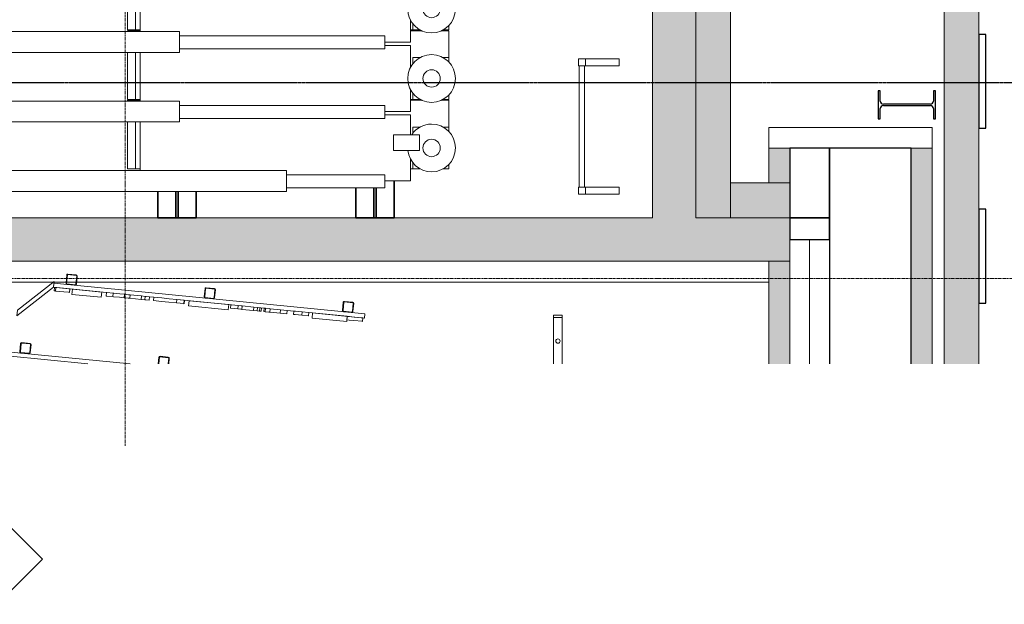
# Model space of a CAD drawing. Header units: millimetres. Extents: x 61846 to 198573, y 13020 to 52988.
# Tile 18 of 150: x 82662 to 88332, y 43035 to 46400. Entities that reach past the tile are written whole.
import ezdxf

# ---------------------------------------------------------------- set-up
doc = ezdxf.new("R2010")
doc.units = ezdxf.units.MM
doc.linetypes.add('Grid Line', pattern=[22.225, 12.7, -3.175, 3.175, -3.175])
doc.linetypes.add('NL_00_doorsnede', pattern=[23, 10, -1, 0, -1, 10, -1])
for name, color, linetype, lineweight in [('A-COLS', 52, 'Continuous', 35), ('A-GENM', 13, 'Continuous', 18), ('A-WALL', 113, 'Continuous', 25), ('G-ANNO-SYMB', 111, 'Continuous', 18), ('I-WALL', 2, 'Continuous', 25), ('S-BEAM', 12, 'Continuous', 35), ('S-GRID', 1, 'Continuous', 18)]:
    doc.layers.add(name, color=color, linetype=linetype, lineweight=lineweight)

# ---------------------------------------------------------------- blocks, each defined once
blk = doc.blocks.new('NLRS_65_FAD_LB_ASD_gen_ISR_NLRS_65_FAD_LB_ASD_DNL_3660247 - NLRS_65_FAD_LB_ASD_gen_ISR_NLRS_65_FAD_LB_ASD_DNL_3660247-585350-4e verdieping lierenkamer')
at = {"layer": 'A-GENM', "color": 7, "lineweight": 9}
for p, q in [((84963.8, 45737.5), (84813.8, 45737.5)), ((84813.8, 45737.5), (84813.8, 45647.5)), ((84963.8, 45647.5), (84963.8, 45737.5)), ((84813.8, 45647.5), (84963.8, 45647.5))]:
    blk.add_line(p, q, dxfattribs=at)
blk = doc.blocks.new('TadP_A_INS_INSTALLATIES_rvt-1-4e verdieping lierenkamer')
at = {"layer": 'A-GENM', "lineweight": 9}
blk.add_blockref('NLRS_65_FAD_LB_ASD_gen_ISR_NLRS_65_FAD_LB_ASD_DNL_3660247 - NLRS_65_FAD_LB_ASD_gen_ISR_NLRS_65_FAD_LB_ASD_DNL_3660247-585350-4e verdieping lierenkamer', (0, 0), dxfattribs=at)
blk = doc.blocks.new('28_PBT_SC_beton_rechthoekig_C40_50_1500x700_2415780 - 28_PBT_SC_beton_rechthoekig_C40_50_1500x700_2415780-308194-4e verdieping lierenkamer')
at = {"layer": 'A-COLS', "color": 250, "lineweight": 25}
for p, q in [((87096, 45660), (87096, 45135)), ((87796, 45660), (87096, 45660)), ((87326, 45660), (87326, 45260)), ((87326, 45260), (87326, 45660)), ((87796, 44418.9), (87796, 45660)), ((87326, 45260), (87096.1, 45260)), ((87096.1, 45260), (87326, 45260)), ((87326, 45135), (87326, 45260)), ((87326, 45260), (87326, 45135)), ((87096, 45135), (87326, 45135)), ((87326, 45135), (87326, 44418.9))]:
    blk.add_line(p, q, dxfattribs=at)
blk = doc.blocks.new('28_PBT_SC_beton_rechthoekig_C40_50_1500x700_2415780 - 28_PBT_SC_beton_rechthoekig_C40_50_1500x700_2415780-308198-4e verdieping lierenkamer')
blk.add_blockref('28_PBT_SC_beton_rechthoekig_C40_50_1500x700_2415780 - 28_PBT_SC_beton_rechthoekig_C40_50_1500x700_2415780-308194-4e verdieping lierenkamer', (0, 0))
blk = doc.blocks.new('Basic Wall_28_PBT_WA_beton t_p_g__d_230_C40_50_2158154 - Basic Wall_28_PBT_WA_beton t_p_g__d_230_C40_50_2158154 2-312021-4e verdieping lierenkamer')
at = {"layer": 'A-WALL', "lineweight": 9}
blk.add_line((87211, 45135), (87211, 44418.90309), dxfattribs=at)
blk = doc.blocks.new('Basic Wall_28_PBT_WA_beton t_p_g__d_230_C40_50_2158154 - Basic Wall_28_PBT_WA_beton t_p_g__d_230_C40_50_2158154-312012-4e verdieping lierenkamer')
at = {"layer": 'A-WALL', "color": 10, "lineweight": 18}
for p, q in [((87096, 45135), (87096, 44418.90309)), ((87096, 45135), (87326, 45135)), ((87326, 45135), (87096, 45135)), ((87326, 45135), (87096, 45135)), ((87326, 44418.90309), (87326, 45135)), ((87326, 44418.90309), (87326, 45135)), ((87326, 45135), (87326, 44418.90309))]:
    blk.add_line(p, q, dxfattribs=at)
blk = doc.blocks.new('Basic Wall_28_PBT_WA_beton t_p_g__d_230_C40_50_2158154 - Basic Wall_28_PBT_WA_beton t_p_g__d_230_C40_50_2158154-312016-4e verdieping lierenkamer')
for name in ['Basic Wall_28_PBT_WA_beton t_p_g__d_230_C40_50_2158154 - Basic Wall_28_PBT_WA_beton t_p_g__d_230_C40_50_2158154-312012-4e verdieping lierenkamer', 'Basic Wall_28_PBT_WA_beton t_p_g__d_230_C40_50_2158154 - Basic Wall_28_PBT_WA_beton t_p_g__d_230_C40_50_2158154 2-312021-4e verdieping lierenkamer']:
    blk.add_blockref(name, (0, 0))
blk = doc.blocks.new('28_PBT_SC_staal_IPE-profiel_S355_IPE330 635810 - 28_PBT_SC_staal_IPE-profiel_S355_IPE330 635810-327028-4e verdieping lierenkamer')
at = {"layer": 'A-COLS', "color": 250, "lineweight": 25}
for p, q in [((87617.5, 45990), (87606, 45990)), ((87606, 45990), (87606, 45830)), ((87617.5, 45931.75), (87617.5, 45990)), ((87936, 45990), (87924.5, 45990)), ((87924.5, 45990), (87924.5, 45931.75)), ((87936, 45830), (87936, 45990)), ((87617.5, 45830), (87617.5, 45888.25)), ((87906.5, 45913.75), (87635.5, 45913.75)), ((87635.5, 45906.25), (87906.5, 45906.25)), ((87924.5, 45888.25), (87924.5, 45830)), ((87606, 45830), (87617.5, 45830)), ((87924.5, 45830), (87936, 45830))]:
    blk.add_line(p, q, dxfattribs=at)
for centre, start, end in [((87635.5, 45931.75), 180, 270), ((87906.5, 45931.75), 270, 0), ((87635.5, 45888.25), 90, 180), ((87906.5, 45888.25), 0, 90)]:
    blk.add_arc(centre, 18, start, end, dxfattribs=at)
blk = doc.blocks.new('TadP_A_CON_CONSTRUCTIE_rvt-1-4e verdieping lierenkamer')
at = {"layer": 'I-WALL'}
for points in [[(86305.2, 45260), (86555.2, 45260), (86555.2, 48822), (86305.2, 48822), (86305.2, 45570.3)], [(87986, 44418.9), (88186, 44418.9), (88186, 47270.8), (87986, 47270.8), (87986, 45954.1)], [(76157.5, 45010), (87096, 45010), (87096, 45260), (67706.3, 45260), (67706.3, 45010), (75462.9, 45010)]]:
    blk.add_hatch(color=8, dxfattribs=at).paths.add_polyline_path(points)
at = {"layer": 'I-WALL', "color": 10, "lineweight": 18}
for p, q in [((86305.2, 48822), (86305.2, 45260)), ((86555.2, 45260), (86555.2, 48822)), ((88186, 44418.9), (88186, 47270.8)), ((87986, 47070.8), (87986, 44418.9)), ((86305.2, 45260), (67706.3, 45260)), ((87096, 45260), (86555.2, 45260)), ((87096, 45010), (87096, 45260)), ((67706.3, 45010), (87096, 45010))]:
    blk.add_line(p, q, dxfattribs=at)
at = {"layer": 'A-COLS', "color": 10, "lineweight": 18}
for name in ['28_PBT_SC_staal_IPE-profiel_S355_IPE330 635810 - 28_PBT_SC_staal_IPE-profiel_S355_IPE330 635810-327028-4e verdieping lierenkamer', '28_PBT_SC_beton_rechthoekig_C40_50_1500x700_2415780 - 28_PBT_SC_beton_rechthoekig_C40_50_1500x700_2415780-308198-4e verdieping lierenkamer']:
    blk.add_blockref(name, (0, 0), dxfattribs=at)
at = {"layer": 'A-WALL', "color": 10, "lineweight": 18}
blk.add_blockref('Basic Wall_28_PBT_WA_beton t_p_g__d_230_C40_50_2158154 - Basic Wall_28_PBT_WA_beton t_p_g__d_230_C40_50_2158154-312016-4e verdieping lierenkamer', (0, 0), dxfattribs=at)
blk = doc.blocks.new('21_NOAHH_Wand_Wand-x 2578757 - 21_NOAHH_Wand_Wand-x 2-149169-4e verdieping lierenkamer')
at = {"layer": 'A-WALL', "lineweight": 13}
blk.add_line((87796, 45660), (87096, 45660), dxfattribs=at)
blk = doc.blocks.new('21_NOAHH_Wand_Wand-x 2578757 - 21_NOAHH_Wand_Wand-x-149162-4e verdieping lierenkamer')
at = {"layer": 'A-WALL', "color": 130, "lineweight": 13}
for p, q in [((87916, 45780), (86976, 45780)), ((87916, 45780), (86976, 45780)), ((86976, 45780), (86976, 45660)), ((86976, 45780), (86976, 45660)), ((86976, 45660), (86976, 45780)), ((86976, 45780), (87916, 45780)), ((87916, 45660), (87916, 45780)), ((87916, 45660), (87916, 45780)), ((87916, 45780), (87916, 45660)), ((87916, 45660), (86976, 45660)), ((87796, 45660), (87096, 45660)), ((87796, 45660), (87096, 45660))]:
    blk.add_line(p, q, dxfattribs=at)
blk = doc.blocks.new('21_NOAHH_Wand_Wand-x 2578757 - 21_NOAHH_Wand_Wand-x 2578757-149166-4e verdieping lierenkamer')
for name in ['21_NOAHH_Wand_Wand-x 2578757 - 21_NOAHH_Wand_Wand-x-149162-4e verdieping lierenkamer', '21_NOAHH_Wand_Wand-x 2578757 - 21_NOAHH_Wand_Wand-x 2-149169-4e verdieping lierenkamer']:
    blk.add_blockref(name, (0, 0))
blk = doc.blocks.new('21_NOAHH_Wand_Wand-x 2583846 - 21_NOAHH_Wand_Wand-x 2583846-149473-4e verdieping lierenkamer')
at = {"layer": 'A-WALL', "lineweight": 13}
blk.add_hatch(color=9, dxfattribs=at).paths.add_polyline_path([(87916, 44418.9), (87916, 45660), (87796, 45660), (87796, 44418.9)])
at = {"layer": 'A-WALL', "color": 130, "lineweight": 13}
for p, q in [((87796, 45660), (87796, 44418.9)), ((87916, 45660), (87796, 45660)), ((87916, 44418.9), (87916, 45660))]:
    blk.add_line(p, q, dxfattribs=at)
blk = doc.blocks.new('22_NOAHH_Wand_Wand-x 2594857 - 22_NOAHH_Wand_Wand-x-150139-4e verdieping lierenkamer')
at = {"layer": 'A-WALL', "color": 130, "lineweight": 13}
for p, q in [((86976.1, 45010), (67706.3, 45010)), ((86976.1, 45010), (86976.1, 44890)), ((86976.1, 44890), (72794.4, 44890)), ((82856.2, 44890), (81240.8, 44890)), ((82856.2, 44890), (81240.8, 44890)), ((82929.5, 44890), (82859.4, 44890)), ((82929.5, 44890), (82859.4, 44890)), ((82986.8, 44890), (82932.5, 44890)), ((82986.8, 44890), (82932.5, 44890)), ((86976.1, 44890), (82989.8, 44890)), ((86976.1, 44890), (82989.8, 44890))]:
    blk.add_line(p, q, dxfattribs=at)
blk = doc.blocks.new('22_NOAHH_Wand_Wand-x 2594857 - 22_NOAHH_Wand_Wand-x 2594857-150143-4e verdieping lierenkamer')
blk.add_blockref('22_NOAHH_Wand_Wand-x 2594857 - 22_NOAHH_Wand_Wand-x-150139-4e verdieping lierenkamer', (0, 0))
blk = doc.blocks.new('22_NOAHH_Wand_Wand-x 2595036 - 22_NOAHH_Wand_Wand-x 2595036-150154-4e verdieping lierenkamer')
at = {"layer": 'A-WALL', "lineweight": 13}
blk.add_hatch(color=9, dxfattribs=at).paths.add_polyline_path([(87096.1, 44418.9), (87096.1, 45010), (86976.1, 45010), (86976.1, 44418.9)])
at = {"layer": 'A-WALL', "color": 130, "lineweight": 13}
for p, q in [((87096.1, 45010), (86976.1, 45010)), ((86976.1, 45010), (86976.1, 44418.9)), ((87096.1, 44418.9), (87096.1, 45010))]:
    blk.add_line(p, q, dxfattribs=at)
blk = doc.blocks.new('21_NOAHH_Wand_Wand-x 2600102 - 21_NOAHH_Wand_Wand-x 2600102-150617-4e verdieping lierenkamer')
at = {"layer": 'A-WALL', "lineweight": 13}
blk.add_hatch(color=9, dxfattribs=at).paths.add_polyline_path([(87096, 45460), (87096, 45660), (86976, 45660), (86976, 45460)])
at = {"layer": 'A-WALL', "color": 130, "lineweight": 13}
for p, q in [((87096, 45660), (86976, 45660)), ((86976, 45660), (86976, 45460)), ((87096, 45460), (87096, 45660)), ((86976, 45460), (87096, 45460))]:
    blk.add_line(p, q, dxfattribs=at)
blk = doc.blocks.new('21_NOAHH_Wand_Wand-x 2607887 - 21_NOAHH_Wand_Wand-x 2607887-150737-4e verdieping lierenkamer')
at = {"layer": 'A-WALL', "lineweight": 13}
blk.add_hatch(color=9, dxfattribs=at).paths.add_polyline_path([(86555.2, 45260), (86755.2, 45260), (86755.2, 49272), (86555.2, 49272), (86555.2, 45570.3)])
at = {"layer": 'A-WALL', "color": 130, "lineweight": 13}
for p, q in [((86755.2, 49272), (86555.2, 49272)), ((86555.2, 49272), (86555.2, 45260)), ((86755.2, 45260), (86755.2, 49272)), ((86555.2, 45260), (86755.2, 45260))]:
    blk.add_line(p, q, dxfattribs=at)
blk = doc.blocks.new('21_NOAHH_Wand_Wand-x 2608233 - 21_NOAHH_Wand_Wand-x 2608233-150770-4e verdieping lierenkamer')
at = {"layer": 'A-WALL', "lineweight": 13}
blk.add_hatch(color=9, dxfattribs=at).paths.add_polyline_path([(86755.2, 45260), (87096.1, 45260), (87096.1, 45460), (86755.2, 45460)])
at = {"layer": 'A-WALL', "color": 130, "lineweight": 13}
for p, q in [((87096.1, 45460), (86755.2, 45460)), ((86755.2, 45460), (86755.2, 45260)), ((87096.1, 45260), (87096.1, 45460)), ((86755.2, 45260), (87096.1, 45260))]:
    blk.add_line(p, q, dxfattribs=at)
blk = doc.blocks.new('Pinnacles steenstrip dik 540mm  540 x 40 2604797 - Pinnacles steenstrip dik 540mm  540 x 40 2604797-231283-4e verdieping lierenkamer')
at = {"layer": 'A-COLS', "color": 250, "lineweight": 25}
for p, q in [((540, 0), (0, 0)), ((0, 0), (0, -40)), ((540, -40), (540, 0)), ((0, -40), (540, -40))]:
    blk.add_line(p, q, dxfattribs=at)
blk = doc.blocks.new('Pinnacles steenstrip dik 540mm  540 x 40 2604658 - Pinnacles steenstrip dik 540mm  540 x 40 2604658-231272-4e verdieping lierenkamer')
at = {"layer": 'A-COLS', "color": 250, "lineweight": 25}
for p, q in [((540, 0), (0, 0)), ((0, 0), (0, -40)), ((540, -40), (540, 0)), ((0, -40), (540, -40))]:
    blk.add_line(p, q, dxfattribs=at)
blk = doc.blocks.new('TadP_A_BWK_BOUWKUNDE_rvt-1-4e verdieping lierenkamer')
at = {"layer": 'A-COLS', "color": 250, "lineweight": 25, "rotation": 90}
for name, p in [('Pinnacles steenstrip dik 540mm  540 x 40 2604797 - Pinnacles steenstrip dik 540mm  540 x 40 2604797-231283-4e verdieping lierenkamer', (88186, 45774.7)), ('Pinnacles steenstrip dik 540mm  540 x 40 2604658 - Pinnacles steenstrip dik 540mm  540 x 40 2604658-231272-4e verdieping lierenkamer', (88186, 44768.6))]:
    blk.add_blockref(name, p, dxfattribs=at)
at = {"layer": 'A-WALL', "color": 250, "lineweight": 25}
for name in ['21_NOAHH_Wand_Wand-x 2607887 - 21_NOAHH_Wand_Wand-x 2607887-150737-4e verdieping lierenkamer', '21_NOAHH_Wand_Wand-x 2578757 - 21_NOAHH_Wand_Wand-x 2578757-149166-4e verdieping lierenkamer', '21_NOAHH_Wand_Wand-x 2600102 - 21_NOAHH_Wand_Wand-x 2600102-150617-4e verdieping lierenkamer', '21_NOAHH_Wand_Wand-x 2583846 - 21_NOAHH_Wand_Wand-x 2583846-149473-4e verdieping lierenkamer', '21_NOAHH_Wand_Wand-x 2608233 - 21_NOAHH_Wand_Wand-x 2608233-150770-4e verdieping lierenkamer', '22_NOAHH_Wand_Wand-x 2594857 - 22_NOAHH_Wand_Wand-x 2594857-150143-4e verdieping lierenkamer', '22_NOAHH_Wand_Wand-x 2595036 - 22_NOAHH_Wand_Wand-x 2595036-150154-4e verdieping lierenkamer']:
    blk.add_blockref(name, (0, 0), dxfattribs=at)
blk = doc.blocks.new('kettingtakels orkestkamer plafond laag - Laag-2765805-4e verdieping lierenkamer')
at = {"layer": 'A-GENM'}
for p, q in [((-2250, -25), (-2250, 25)), ((-2250, 25), (-2235, 25)), ((-2235, 25), (-2235, -25)), ((-1968.9, 25), (-2235, 25)), ((-1968.9, 25), (-2235, 25)), ((-2235, -17), (-2235, 17)), ((-2235, -17), (-2235, 17)), ((-2235, -25), (-2250, -25)), ((-2235, -25), (-1968.9, -25)), ((-2235, -25), (-1968.9, -25))]:
    blk.add_line(p, q, dxfattribs=at)
for start, end in [(0, 180), (180, 360)]:
    blk.add_arc((-2100, 0), 12.5, start, end, dxfattribs=at)
blk = doc.blocks.new('Decorlier liggende trommel - Rij 1-2599132-4e verdieping lierenkamer')
at = {"layer": 'A-GENM'}
for p, q in [((-120, 900), (-120, 945)), ((-120, 945), (150, 945)), ((270, 945), (275, 945)), ((275, 945), (275, 900)), ((-130.9, 872.5), (150.9, 872.5)), ((-120, 872.5), (-120, 900)), ((150, 900), (-120, 900)), ((275, 900), (270, 900)), ((275, 900), (275, 872.5)), ((-229.7, 646.3), (-229.7, -536.6)), ((-155.3, -536.6), (-155.3, 646.3)), ((-229.7, -536.6), (-155.3, -536.6)), ((-190, -536.6), (-190, -683.5)), ((190, -683.5), (190, -536.6)), ((-61.9, -683.5), (-190, -683.5)), ((-120, -697), (-120, -683.5)), ((-120, -739), (-120, -697)), ((-120, -697), (-82.5, -697)), ((190, -683.5), (61.9, -683.5)), ((82.5, -697), (120, -697)), ((120, -697), (120, -739)), ((275, -683.5), (275, -751)), ((-120, -905.5), (-120, -872)), ((-93.6, -905.5), (-120, -905.5)), ((120, -905.5), (93.6, -905.5)), ((120, -872), (120, -905.5)), ((120, -905.5), (275, -905.5)), ((275, -860), (275, -905.5))]:
    blk.add_line(p, q, dxfattribs=at)
for radius, start, end in [(137.5, 0, 180), (50, 360, 180), (137.5, 180, 360), (50, 180, 360)]:
    blk.add_arc((0, -805.5), radius, start, end, dxfattribs=at)
blk = doc.blocks.new('Decorlier liggende trommel - Rij 1-V5-4e verdieping lierenkamer')
at = {"layer": 'A-GENM'}
for p, q in [((-120, 900), (-120, 945)), ((-120, 945), (150, 945)), ((270, 945), (275, 945)), ((275, 945), (275, 900)), ((-130.9, 872.5), (150.9, 872.5)), ((-120, 872.5), (-120, 900)), ((150, 900), (-120, 900)), ((275, 900), (270, 900)), ((275, 900), (275, 872.5)), ((-229.7, 29.3), (-229.7, -536.6)), ((-155.3, -536.6), (-155.3, 29.3)), ((-229.7, -536.6), (-155.3, -536.6)), ((-190, -536.6), (-190, -683.5)), ((190, -683.5), (190, -536.6)), ((-61.9, -683.5), (-190, -683.5)), ((-120, -697), (-120, -683.5)), ((-120, -739), (-120, -697)), ((-120, -697), (-82.5, -697)), ((190, -683.5), (76.4, -683.5)), ((82.5, -697), (120, -697)), ((120, -697), (120, -739)), ((275, -683.5), (275, -751)), ((-120, -905.5), (-120, -872)), ((-93.6, -905.5), (-120, -905.5)), ((120, -905.5), (93.6, -905.5)), ((120, -872), (120, -905.5)), ((120, -905.5), (275, -905.5)), ((275, -860), (275, -905.5))]:
    blk.add_line(p, q, dxfattribs=at)
for radius, start, end in [(137.5, 95.9007, 180), (137.5, 0, 56.1809), (50, 360, 180), (137.5, 180, 360), (50, 180, 360)]:
    blk.add_arc((0, -805.5), radius, start, end, dxfattribs=at)
blk = doc.blocks.new('Staalkabel - Rij 1-2833448-4e verdieping lierenkamer')
at = {"layer": 'A-GENM'}
for p, q in [((0, 60), (11750, 60)), ((0, -60), (0, 60)), ((11750, -60), (0, -60))]:
    blk.add_line(p, q, dxfattribs=at)
blk = doc.blocks.new('Staalkabel - Rij 1-V20-4e verdieping lierenkamer')
at = {"layer": 'A-GENM'}
for p, q in [((0, 60), (11627.6, 60)), ((0, -60), (0, 60)), ((11609.2, -60), (0, -60))]:
    blk.add_line(p, q, dxfattribs=at)
blk = doc.blocks.new('Staalkabel - Rij 1-V21-4e verdieping lierenkamer')
at = {"layer": 'A-GENM'}
for p, q in [((0, 60), (11627.6, 60)), ((0, -60), (0, 60)), ((11627.6, -60), (0, -60))]:
    blk.add_line(p, q, dxfattribs=at)
blk = doc.blocks.new('H-Balk - HEB220-V31-4e verdieping lierenkamer')
at = {"layer": 'S-BEAM'}
for p, q in [((-852, -110), (-852, 110)), ((-852, 110), (-700.9, 110)), ((-700.9, 6.5), (-852, 6.5)), ((-700.9, -6.5), (-852, -6.5)), ((-852, -110), (-700.9, -110))]:
    blk.add_line(p, q, dxfattribs=at)
blk = doc.blocks.new('H-Balk - HEB220-V32-4e verdieping lierenkamer')
at = {"layer": 'S-BEAM'}
for p, q in [((-852, -110), (-852, 110)), ((-852, 110), (-680.6, 110)), ((-680.6, 6.5), (-852, 6.5)), ((-680.6, -6.5), (-852, -6.5)), ((-852, -110), (-640.9, -110))]:
    blk.add_line(p, q, dxfattribs=at)
blk = doc.blocks.new('kooiladder met kooi - Lierenkamer achter-5628086-4e verdieping lierenkamer')
at = {"layer": 'A-GENM'}
for p, q in [((-350, 235), (-390, 235)), ((-390, 235), (-390, 195)), ((-350, 195), (-350, 235)), ((350, 230), (-350, 230)), ((350, 235), (350, 195)), ((390, 235), (350, 235)), ((390, 195), (390, 235)), ((-390, 0), (-390, 195)), ((-390, 195), (-350, 195)), ((-350, 200), (350, 200)), ((-350, 0), (-350, 195)), ((350, 0), (350, 195)), ((350, 195), (390, 195)), ((390, 0), (390, 195)), ((-350, 0), (-390, 0)), ((390, 0), (350, 0))]:
    blk.add_line(p, q, dxfattribs=at)
blk = doc.blocks.new('Orkestkamer beplating - 1800x3880x24 Z-V35-4e verdieping lierenkamer')
at = {"layer": 'A-GENM'}
for p, q in [((710.1, 0), (0, 0)), ((0, 0), (0, -24)), ((0, -24), (467.3, -24))]:
    blk.add_line(p, q, dxfattribs=at)
blk = doc.blocks.new('Orkestkamer beplating - 1800x6600x24 Z-V41-4e verdieping lierenkamer')
at = {"layer": 'A-GENM'}
for p, q in [((1800, 0), (0, 0)), ((0, 0), (0, -24)), ((1800, -24), (1800, 0)), ((0, -24), (307.3, -24)), ((557, -24), (581, -24)), ((714.9, -24), (1068.4, -24)), ((1159.2, -24), (1220, -24)), ((1353, -24), (1391.7, -24)), ((1477.8, -24), (1800, -24))]:
    blk.add_line(p, q, dxfattribs=at)
blk = doc.blocks.new('Orkestkamer beplating zaagtand 2 - Type 2-6316633-4e verdieping lierenkamer')
at = {"layer": 'A-GENM'}
for p, q in [((22.1, 0), (0, -24)), ((289.8, 0), (22.1, 0)), ((0, -24), (266.8, -24)), ((266.8, -24), (289.8, 0))]:
    blk.add_line(p, q, dxfattribs=at)
blk = doc.blocks.new('Orkestkamer koker 60x60 - Koker 60x60x3 lg 6600-6316589-4e verdieping lierenkamer')
at = {"layer": 'A-GENM'}
for p, q in [((-30, 24), (-30, -24)), ((-27, -24), (-27, 24)), ((24, 30), (-24, 30)), ((-24, 27), (24, 27)), ((27, 24), (27, -24)), ((30, -24), (30, 24)), ((24, -27), (-24, -27)), ((-24, -30), (24, -30))]:
    blk.add_line(p, q, dxfattribs=at)
for centre, radius, start, end in [((-24, 24), 6, 90, 180), ((-24, 24), 3, 90, 180), ((24, 24), 6, 0, 90), ((24, 24), 3, 0, 90), ((-24, -24), 6, 180, 270), ((-24, -24), 3, 180, 270), ((24, -24), 6, 270, 360), ((24, -24), 3, 270, 360)]:
    blk.add_arc(centre, radius, start, end, dxfattribs=at)
blk = doc.blocks.new('Orkestkamer koker 60x60 - Koker 60x60x3 lg 6600-V44-4e verdieping lierenkamer')
at = {"layer": 'A-GENM'}
for p, q in [((-30, 24), (-30, -14.2)), ((-27, -13.9), (-27, 24)), ((24, 30), (-24, 30)), ((-24, 27), (24, 27)), ((27, 24), (27, -8.6)), ((30, -8.3), (30, 24))]:
    blk.add_line(p, q, dxfattribs=at)
for centre, radius, start, end in [((-24, 24), 6, 90, 180), ((-24, 24), 3, 90, 180), ((24, 24), 6, 0, 90), ((24, 24), 3, 0, 90)]:
    blk.add_arc(centre, radius, start, end, dxfattribs=at)
blk = doc.blocks.new('Orkestkamer koker 60x60 - Koker 60x60x3 lg 3880-6453064-4e verdieping lierenkamer')
at = {"layer": 'A-GENM'}
for p, q in [((-30, 24), (-30, -24)), ((-27, -24), (-27, 24)), ((24, 30), (-24, 30)), ((-24, 27), (24, 27)), ((27, 24), (27, -24)), ((30, -24), (30, 24)), ((24, -27), (-24, -27)), ((-24, -30), (24, -30))]:
    blk.add_line(p, q, dxfattribs=at)
for centre, radius, start, end in [((-24, 24), 6, 90, 180), ((-24, 24), 3, 90, 180), ((24, 24), 6, 0, 90), ((24, 24), 3, 0, 90), ((-24, -24), 6, 180, 270), ((-24, -24), 3, 180, 270), ((24, -24), 6, 270, 360), ((24, -24), 3, 270, 360)]:
    blk.add_arc(centre, radius, start, end, dxfattribs=at)
blk = doc.blocks.new('Orkestkamer beplating - 170x6600x30 Z-6559121-4e verdieping lierenkamer')
at = {"layer": 'A-GENM'}
for p, q in [((170, 0), (0, 0)), ((0, 0), (0, -30)), ((170, -30), (170, 0)), ((0, -30), (170, -30))]:
    blk.add_line(p, q, dxfattribs=at)
blk = doc.blocks.new('Orkestkamer beplating - 200x6600x30 Z-6559119-4e verdieping lierenkamer')
at = {"layer": 'A-GENM'}
for p, q in [((200, 0), (0, 0)), ((0, 0), (0, -30)), ((200, -30), (200, 0)), ((0, -30), (200, -30))]:
    blk.add_line(p, q, dxfattribs=at)
blk = doc.blocks.new('Orkestkamer beplating - 230x6600x30 Z-6559120-4e verdieping lierenkamer')
at = {"layer": 'A-GENM'}
for p, q in [((230, 0), (0, 0)), ((0, 0), (0, -30)), ((230, -30), (230, 0)), ((0, -30), (230, -30))]:
    blk.add_line(p, q, dxfattribs=at)
blk = doc.blocks.new('Orkestkamer Fijndiffusie S - Orkestkamer Fijndiffusie S-6717528-4e verdieping lierenkamer')
at = {"layer": 'A-GENM'}
for p, q in [((71936.3, 44692.6), (71934.3, 44672.7)), ((71936.4, 44692.6), (71948.7, 44691.4)), ((71948.7, 44691.4), (71975.4, 44688.7)), ((71975.4, 44688.7), (72024.5, 44683.9)), ((72023.8, 44663.9), (72025.8, 44683.8)), ((72024.5, 44683.9), (72025.8, 44683.8)), ((71946.8, 44671.5), (71934.3, 44672.7)), ((71973.4, 44668.8), (71946.8, 44671.5)), ((72022.5, 44664), (71973.4, 44668.8)), ((72023.8, 44663.9), (72022.5, 44664))]:
    blk.add_line(p, q, dxfattribs=at)
blk = doc.blocks.new('Orkestkamer Fijndiffusie S - Orkestkamer Fijndiffusie S-V46-4e verdieping lierenkamer')
at = {"layer": 'A-GENM'}
for p, q in [((82861.6, 44859.1), (82859.7, 44839.2)), ((82861.8, 44859.1), (82870.6, 44858.3)), ((82868.6, 44838.4), (82859.7, 44839.2))]:
    blk.add_line(p, q, dxfattribs=at)
blk = doc.blocks.new('Orkestkamer Fijndiffusie M - Orkestkamer Fijndiffusie M-6717529-4e verdieping lierenkamer')
at = {"layer": 'A-GENM'}
for p, q in [((70258.6, 44858.4), (70256.6, 44838.5)), ((70258.7, 44858.4), (70262.6, 44858)), ((70262.6, 44858), (70280, 44856.3)), ((70280, 44856.3), (70333.3, 44851)), ((70333.3, 44851), (70339.5, 44850.4)), ((70337.5, 44830.5), (70339.5, 44850.4)), ((70260.6, 44838.1), (70256.7, 44838.5)), ((70278.1, 44836.4), (70260.6, 44838.1)), ((70331.3, 44831.1), (70278.1, 44836.4)), ((70337.5, 44830.5), (70331.3, 44831.1))]:
    blk.add_line(p, q, dxfattribs=at)
blk = doc.blocks.new('Orkestkamer Fijndiffusie M - Orkestkamer Fijndiffusie M-V75-4e verdieping lierenkamer')
at = {"layer": 'A-GENM'}
for p, q in [((76844.1, 44810.7), (76846.1, 44830.6)), ((76885, 44806.6), (76844.1, 44810.7))]:
    blk.add_line(p, q, dxfattribs=at)
blk = doc.blocks.new('Orkestkamer Fijndiffusie M - Orkestkamer Fijndiffusie M-V85-4e verdieping lierenkamer')
at = {"layer": 'A-GENM'}
for p, q in [((84078.3, 44739), (84076.4, 44719.1)), ((84078.3, 44739), (84098.2, 44737.1)), ((84098.2, 44737.1), (84104.3, 44736.5)), ((84102.3, 44716.6), (84104.3, 44736.5)), ((84104.3, 44736.5), (84164, 44730.6)), ((84096.3, 44717.2), (84076.4, 44719.1)), ((84102.3, 44716.6), (84096.3, 44717.2)), ((84162, 44710.7), (84102.3, 44716.6)), ((84164, 44730.6), (84162, 44710.7))]:
    blk.add_line(p, q, dxfattribs=at)
blk = doc.blocks.new('Orkestkamer Fijndiffusie M - Orkestkamer Fijndiffusie M-V50-4e verdieping lierenkamer')
at = {"layer": 'A-GENM'}
for p, q in [((71307.3, 44755.6), (71305.3, 44735.7)), ((71307.4, 44755.6), (71324.7, 44753.8)), ((71324.7, 44753.8), (71330.4, 44753.3)), ((71328.4, 44733.4), (71330.4, 44753.3)), ((71330.4, 44753.3), (71397.8, 44746.5)), ((71397.8, 44746.5), (71395.7, 44726.6)), ((71322.7, 44734), (71305.4, 44735.7)), ((71328.4, 44733.4), (71322.7, 44734)), ((71395.7, 44726.6), (71328.4, 44733.4))]:
    blk.add_line(p, q, dxfattribs=at)
blk = doc.blocks.new('Orkestkamer Fijndiffusie M - Orkestkamer Fijndiffusie M-V52-4e verdieping lierenkamer')
at = {"layer": 'A-GENM'}
for p, q in [((71629.1, 44723.1), (71627.1, 44703.2)), ((71627.9, 44703.1), (71627.1, 44703.2)), ((71636.2, 44702.3), (71627.9, 44703.1)), ((71629.1, 44723.1), (71630, 44723)), ((71630, 44723), (71638.2, 44722.2)), ((71674.3, 44698.5), (71636.2, 44702.3)), ((71638.2, 44722.2), (71676.3, 44718.4))]:
    blk.add_line(p, q, dxfattribs=at)
blk = doc.blocks.new('Orkestkamer Fijndiffusie L - Orkestkamer Fijndiffusie L-V86-4e verdieping lierenkamer')
at = {"layer": 'A-GENM'}
for p, q in [((84051.8, 44721.6), (84053.8, 44741.5)), ((84051.6, 44721.6), (84042.6, 44722.5)), ((84051.8, 44721.6), (84051.6, 44721.6))]:
    blk.add_line(p, q, dxfattribs=at)
blk = doc.blocks.new('Orkestkamer Fijndiffusie L - Orkestkamer Fijndiffusie L-V76-4e verdieping lierenkamer')
at = {"layer": 'A-GENM'}
for p, q in [((76975.3, 44797.7), (76997.6, 44795.5)), ((76999.5, 44815.4), (76977.3, 44817.6)), ((76997.6, 44795.5), (76999.5, 44815.4)), ((77009.8, 44794.3), (76997.6, 44795.5)), ((77011.8, 44814.2), (77009.8, 44794.3))]:
    blk.add_line(p, q, dxfattribs=at)
blk = doc.blocks.new('Orkestkamer Fijndiffusie L - Orkestkamer Fijndiffusie L-V87-4e verdieping lierenkamer')
at = {"layer": 'A-GENM'}
for p, q in [((84070.3, 44739.8), (84068.3, 44719.9)), ((84070.3, 44739.8), (84078.1, 44739.1)), ((84076.1, 44719.2), (84068.3, 44719.9)), ((84200.6, 44706.9), (84162.1, 44710.7)), ((84164.1, 44730.6), (84202.6, 44726.8)), ((84200.6, 44706.9), (84202.6, 44726.8))]:
    blk.add_line(p, q, dxfattribs=at)
blk = doc.blocks.new('Orkestkamer Fijndiffusie S - Orkestkamer Fijndiffusie S-V54-4e verdieping lierenkamer')
at = {"layer": 'A-GENM'}
for p, q in [((71676.3, 44718.4), (71674.3, 44698.5)), ((71675.1, 44698.4), (71674.3, 44698.5)), ((71710.8, 44694.8), (71675.1, 44698.4)), ((71676.3, 44718.4), (71677.2, 44718.3)), ((71677.2, 44718.3), (71712.8, 44714.7)), ((71712.8, 44694.6), (71710.8, 44694.8)), ((71712.8, 44714.7), (71714.8, 44714.5)), ((71712.8, 44694.6), (71714.8, 44714.5))]:
    blk.add_line(p, q, dxfattribs=at)
blk = doc.blocks.new('Orkestkamer Fijndiffusie S - Orkestkamer Fijndiffusie S-V80-4e verdieping lierenkamer')
at = {"layer": 'A-GENM'}
for p, q in [((78911.8, 44804.1), (78908.3, 44804.4)), ((78910.2, 44824.3), (78913.7, 44824)), ((78946.6, 44800.7), (78911.8, 44804.1)), ((78913.7, 44824), (78948.6, 44820.6)), ((78973.5, 44798), (78946.6, 44800.7)), ((78948.6, 44820.6), (78975.4, 44817.9))]:
    blk.add_line(p, q, dxfattribs=at)
blk = doc.blocks.new('Orkestkamer Fijndiffusie M - Orkestkamer Fijndiffusie M-V82-4e verdieping lierenkamer')
at = {"layer": 'A-GENM'}
for p, q in [((79275.4, 44768.2), (79317.9, 44764)), ((79319.9, 44783.9), (79277.4, 44788.1)), ((79317.9, 44764), (79319.9, 44783.9)), ((79318.1, 44763.9), (79317.9, 44764)), ((79320.1, 44783.8), (79318.1, 44763.9))]:
    blk.add_line(p, q, dxfattribs=at)
blk = doc.blocks.new('Orkestkamer Fijndiffusie M - Orkestkamer Fijndiffusie M-V83-4e verdieping lierenkamer')
at = {"layer": 'A-GENM'}
for p, q in [((79073.9, 44808.2), (79094.4, 44806.1)), ((79094.4, 44806.1), (79092.4, 44786.2)), ((79094.4, 44806.1), (79100.4, 44805.5)), ((79100.4, 44805.5), (79120.3, 44803.6)), ((79118.3, 44783.7), (79120.3, 44803.6)), ((79092.4, 44786.2), (79072, 44788.3)), ((79098.4, 44785.6), (79092.4, 44786.2)), ((79118.3, 44783.7), (79098.4, 44785.6))]:
    blk.add_line(p, q, dxfattribs=at)
blk = doc.blocks.new('Orkestkamer Fijndiffusie L - Orkestkamer Fijndiffusie L-V84-4e verdieping lierenkamer')
at = {"layer": 'A-GENM'}
for p, q in [((79144.8, 44801.2), (79142.8, 44781.3)), ((79144.8, 44801.2), (79145, 44801.1)), ((79145, 44801.1), (79190.6, 44796.6)), ((79190.6, 44796.6), (79233.4, 44792.4)), ((79233.4, 44792.4), (79277.4, 44788.1)), ((79143.1, 44781.2), (79142.8, 44781.3)), ((79188.6, 44776.7), (79143.1, 44781.2)), ((79231.4, 44772.5), (79188.6, 44776.7)), ((79275.4, 44768.2), (79231.4, 44772.5)), ((79275.4, 44768.2), (79277.4, 44788.1))]:
    blk.add_line(p, q, dxfattribs=at)
blk = doc.blocks.new('Orkestkamer Fijndiffusie L - Orkestkamer Fijndiffusie L-V61-4e verdieping lierenkamer')
at = {"layer": 'A-GENM'}
for p, q in [((70624.7, 44822.2), (70622.7, 44802.3)), ((70645.2, 44800.1), (70622.7, 44802.3)), ((70624.7, 44822.2), (70647.2, 44820)), ((70655.6, 44799.1), (70645.2, 44800.1)), ((70647.2, 44820), (70657.5, 44819)), ((70655.6, 44799.1), (70657.5, 44819)), ((70721.4, 44792.6), (70655.6, 44799.1)), ((70657.5, 44819), (70723.4, 44812.5)), ((70723.4, 44812.5), (70721.4, 44792.6))]:
    blk.add_line(p, q, dxfattribs=at)
blk = doc.blocks.new('Orkestkamer Fijndiffusie S - Orkestkamer Fijndiffusie S-V62-4e verdieping lierenkamer')
at = {"layer": 'A-GENM'}
for p, q in [((70544.9, 44830.1), (70542.9, 44810.2)), ((70544.9, 44810), (70542.9, 44810.2)), ((70544.9, 44830.1), (70546.9, 44829.9)), ((70580.6, 44806.5), (70544.9, 44810)), ((70546.9, 44829.9), (70582.5, 44826.4)), ((70581.4, 44806.4), (70580.6, 44806.5)), ((70581.4, 44806.4), (70583.4, 44826.3)), ((70582.5, 44826.4), (70583.4, 44826.3))]:
    blk.add_line(p, q, dxfattribs=at)
blk = doc.blocks.new('Section - Doorsnede teken Rechts uitlijnen-146486-4e verdieping lierenkamer')
at = {"layer": 'G-ANNO-SYMB', "lineweight": 25}
for p, q in [((-4.81, 3), (-2.405, 5.405)), ((0, 3), (-2.405, 5.405)), ((0, 3), (-4.81, 3)), ((0, 0), (-5, 0))]:
    blk.add_line(p, q, dxfattribs=at)

msp = doc.modelspace()

# ---------------------------------------------------------------- linework, layer by layer
at = {"layer": 'G-ANNO-SYMB', "linetype": 'NL_00_doorsnede', "lineweight": 25}
msp.add_line((89861.1, 46036.1), (65688.3, 46036.1), dxfattribs=at)
at = {"layer": 'S-GRID', "linetype": 'Grid Line'}
for p, q in [((83270, 43946.7), (83270, 51755.7)), ((63874, 44910), (91219.4, 44910))]:
    msp.add_line(p, q, dxfattribs=at)

# ---------------------------------------------------------------- block references
at = {"lineweight": 5}
for name in ['TadP_A_INS_INSTALLATIES_rvt-1-4e verdieping lierenkamer', 'TadP_A_BWK_BOUWKUNDE_rvt-1-4e verdieping lierenkamer', 'TadP_A_CON_CONSTRUCTIE_rvt-1-4e verdieping lierenkamer']:
    msp.add_blockref(name, (0, 0), dxfattribs=at)
at = {"layer": 'A-GENM'}
for name, p, rotation in [('Decorlier liggende trommel - Rij 1-2599132-4e verdieping lierenkamer', (84228.5, 46461.5), 89.99999999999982), ('Staalkabel - Rij 1-V21-4e verdieping lierenkamer', (83582.2, 46271.5), 180), ('Decorlier liggende trommel - Rij 1-2599132-4e verdieping lierenkamer', (84228.5, 46061.5), 89.99999999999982), ('kooiladder met kooi - Lierenkamer achter-5628086-4e verdieping lierenkamer', (86114.6, 45785.2), 90.00000000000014), ('Staalkabel - Rij 1-V20-4e verdieping lierenkamer', (83582.2, 45871.5), 180), ('Decorlier liggende trommel - Rij 1-V5-4e verdieping lierenkamer', (84228.5, 45661.5), 89.99999999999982), ('Staalkabel - Rij 1-2833448-4e verdieping lierenkamer', (84199.2, 45471.5), 180), ('Orkestkamer koker 60x60 - Koker 60x60x3 lg 6600-6316589-4e verdieping lierenkamer', (82961, 44903.7), 354.3557842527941), ('Orkestkamer beplating zaagtand 2 - Type 2-6316633-4e verdieping lierenkamer', (82631.5, 44714), 38.0640315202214), ('Orkestkamer beplating - 1800x6600x24 Z-V41-4e verdieping lierenkamer', (82858.5, 44883.7), 354.3557842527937), ('Orkestkamer koker 60x60 - Koker 60x60x3 lg 6600-6316589-4e verdieping lierenkamer', (83757.1, 44825.1), 354.3557842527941), ('Orkestkamer beplating - 170x6600x30 Z-6559121-4e verdieping lierenkamer', (82965.6, 44849), 354.3557842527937), ('Orkestkamer beplating - 230x6600x30 Z-6559120-4e verdieping lierenkamer', (83637.4, 44782.6), 354.3557842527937), ('Orkestkamer Fijndiffusie M - Orkestkamer Fijndiffusie M-V50-4e verdieping lierenkamer', (12706, -150.2), 0.1201265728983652), ('Orkestkamer koker 60x60 - Koker 60x60x3 lg 6600-6316589-4e verdieping lierenkamer', (84553.2, 44746.4), 354.3557842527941), ('Orkestkamer Fijndiffusie M - Orkestkamer Fijndiffusie M-V52-4e verdieping lierenkamer', (12706, -150.2), 0.1201265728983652), ('Orkestkamer Fijndiffusie S - Orkestkamer Fijndiffusie S-V54-4e verdieping lierenkamer', (12706, -150.2), 0.1201265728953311), ('Orkestkamer beplating - 200x6600x30 Z-6559119-4e verdieping lierenkamer', (84348.9, 44712.3), 354.3557842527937), ('kettingtakels orkestkamer plafond laag - Laag-2765805-4e verdieping lierenkamer', (85761.3, 42450), 269.9999999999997), ('Orkestkamer koker 60x60 - Koker 60x60x3 lg 3880-6453064-4e verdieping lierenkamer', (82695, 44508.8), 354.3557842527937), ('Orkestkamer beplating - 1800x3880x24 Z-V35-4e verdieping lierenkamer', (82592.5, 44488.7), 354.3557842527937), ('Orkestkamer koker 60x60 - Koker 60x60x3 lg 6600-V44-4e verdieping lierenkamer', (83491.1, 44430.1), 354.3557842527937)]:
    msp.add_blockref(name, p, dxfattribs=dict(at, rotation=rotation))
for name, p in [('Orkestkamer Fijndiffusie S - Orkestkamer Fijndiffusie S-V46-4e verdieping lierenkamer', (0, 0)), ('Orkestkamer Fijndiffusie M - Orkestkamer Fijndiffusie M-6717529-4e verdieping lierenkamer', (12612.1, -0.2)), ('Orkestkamer Fijndiffusie S - Orkestkamer Fijndiffusie S-V62-4e verdieping lierenkamer', (12617.1, -0.5)), ('Orkestkamer Fijndiffusie S - Orkestkamer Fijndiffusie S-V80-4e verdieping lierenkamer', (4290.2, 1.5)), ('Orkestkamer Fijndiffusie L - Orkestkamer Fijndiffusie L-V61-4e verdieping lierenkamer', (12640.7, -2.8)), ('Orkestkamer Fijndiffusie M - Orkestkamer Fijndiffusie M-V83-4e verdieping lierenkamer', (4290.2, 1.5)), ('Orkestkamer Fijndiffusie L - Orkestkamer Fijndiffusie L-V84-4e verdieping lierenkamer', (4290.2, 1.5)), ('Orkestkamer Fijndiffusie M - Orkestkamer Fijndiffusie M-V82-4e verdieping lierenkamer', (4290.2, 1.5)), ('Orkestkamer Fijndiffusie M - Orkestkamer Fijndiffusie M-V75-4e verdieping lierenkamer', (7032.5, -71.8)), ('Orkestkamer Fijndiffusie L - Orkestkamer Fijndiffusie L-V76-4e verdieping lierenkamer', (7032.5, -71.8)), ('Orkestkamer Fijndiffusie L - Orkestkamer Fijndiffusie L-V86-4e verdieping lierenkamer', (0, 0)), ('Orkestkamer Fijndiffusie L - Orkestkamer Fijndiffusie L-V87-4e verdieping lierenkamer', (0, 0)), ('Orkestkamer Fijndiffusie M - Orkestkamer Fijndiffusie M-V85-4e verdieping lierenkamer', (0, 0)), ('Orkestkamer Fijndiffusie S - Orkestkamer Fijndiffusie S-6717528-4e verdieping lierenkamer', (12612.1, -0.2))]:
    msp.add_blockref(name, p, dxfattribs=at)
at = {"layer": 'G-ANNO-SYMB', "lineweight": 25, "extrusion": (0, 0, -1), "xscale": 99.99999999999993, "yscale": 99.99999999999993, "zscale": 99.99999999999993, "rotation": 90.00000000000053}
msp.add_blockref('Section - Doorsnede teken Rechts uitlijnen-146486-4e verdieping lierenkamer', (-82252.5, 43535.1), dxfattribs=at)
at = {"layer": 'S-BEAM', "rotation": 90}
for name, p in [('H-Balk - HEB220-V32-4e verdieping lierenkamer', (84707.9, 46112.4)), ('H-Balk - HEB220-V31-4e verdieping lierenkamer', (83567.9, 46112.4))]:
    msp.add_blockref(name, p, dxfattribs=at)

doc.saveas('drawing.dxf')
